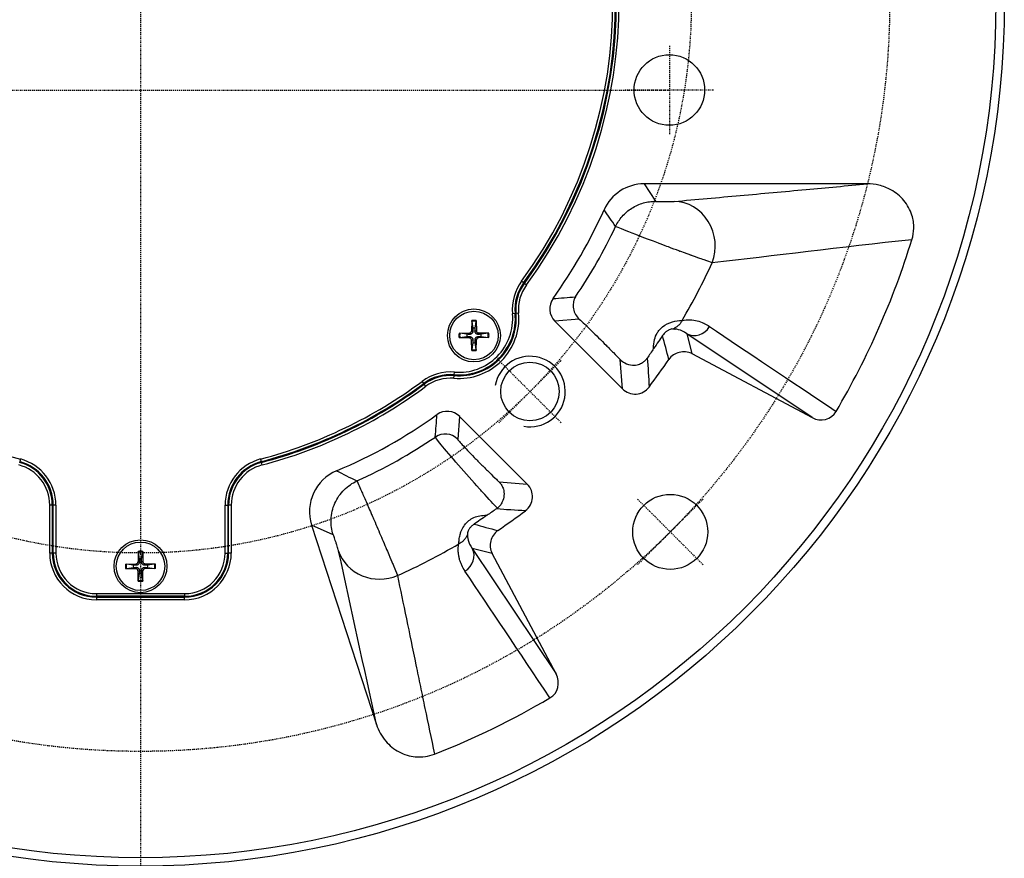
# Model space of a CAD drawing. Header units: millimetres. Extents: x 0 to 4378, y 0 to 2376.
# Tile 18 of 211: x 792 to 904, y 105 to 200. Entities that reach past the tile are written whole.
import ezdxf

# ---------------------------------------------------------------- set-up
doc = ezdxf.new("R2010")
doc.units = ezdxf.units.MM
doc.header["$LTSCALE"] = 0.2
doc.linetypes.add('CENTER2', pattern=[1.125, 0.75, -0.125, 0.125, -0.125])
doc.layers.add('01_Object Line', color=4, linetype='Continuous')
doc.layers.add('02_Center Line', color=1, linetype='CENTER2')

# ---------------------------------------------------------------- blocks, each defined once
blk = doc.blocks.new('A$Caf48331e')
for p, q in [((82.46, -20.64), (57.15, -20.64)), ((57.15, -20.64), (58.42, -22.62)), ((57.25, -26.8), (57.25, -26.8)), ((43.47, -31.87), (43.23, -31.69)), ((43.79, -32.11), (43.55, -31.93)), ((42.5, -35.34), (42.2, -35.37)), ((42.9, -35.3), (42.6, -35.33)), ((37.58, -36.14), (37.55, -37.33)), ((37.58, -36.23), (37.7, -37.02)), ((37.96, -37.02), (38.08, -36.23)), ((38.08, -36.14), (38.11, -37.33)), ((49.77, -35.97), (47.02, -36.21)), ((47.02, -36.21), (54.69, -43.88)), ((36.14, -37.58), (37.33, -37.55)), ((37.02, -37.7), (36.23, -37.58)), ((36.23, -38.08), (37.02, -37.96)), ((37.33, -37.55), (37.33, -37.71)), ((37.33, -38.11), (37.33, -37.95)), ((37.55, -37.33), (37.71, -37.33)), ((38.11, -37.33), (37.95, -37.33)), ((38.33, -37.55), (38.33, -37.71)), ((39.52, -37.58), (38.33, -37.55)), ((38.33, -38.11), (38.33, -37.95)), ((39.43, -37.58), (38.64, -37.7)), ((38.64, -37.96), (39.43, -38.08)), ((61.97, -37.64), (62.54, -39.89)), ((76.19, -47.15), (61.97, -37.64)), ((65.94, -37.75), (65.94, -37.75)), ((36.14, -38.08), (37.33, -38.11)), ((37.55, -38.33), (37.71, -38.33)), ((37.58, -39.52), (37.55, -38.33)), ((37.7, -38.64), (37.58, -39.43)), ((38.11, -38.33), (37.95, -38.33)), ((38.08, -39.43), (37.96, -38.64)), ((38.08, -39.52), (38.11, -38.33)), ((39.52, -38.08), (38.33, -38.11)), ((66.35, -38.02), (66.35, -38.02)), ((62.54, -39.89), (76.19, -47.15)), ((54.69, -43.88), (54.43, -40.56)), ((35.56, -42.68), (35.59, -42.39)), ((35.6, -42.29), (35.62, -41.99)), ((32.13, -43.27), (31.96, -43.03)), ((32.37, -43.59), (32.19, -43.35)), ((36.21, -47.02), (35.99, -49.59)), ((43.88, -54.69), (36.21, -47.02)), ((-13.63, -51.84), (-13.7, -52.13)), ((13.63, -51.84), (13.7, -52.13)), ((13.81, -52.52), (13.73, -52.23)), ((40.7, -54.44), (43.88, -54.69)), ((-10.3, -62.5), (-10.3, -57.06)), ((-10, -57.06), (-10.3, -57.06)), ((-10, -57.06), (-10, -62.5)), ((-9.9, -62.5), (-9.9, -57.06)), ((-9.6, -57.06), (-9.9, -57.06)), ((-9.6, -57.06), (-9.6, -62.5)), ((9.6, -62.5), (9.6, -57.06)), ((9.6, -57.06), (9.9, -57.06)), ((9.9, -57.06), (9.9, -62.5)), ((10, -62.5), (10, -57.06)), ((10.3, -57.06), (10, -57.06)), ((10.3, -57.06), (10.3, -62.5)), ((19.42, -59.33), (26.77, -81.93)), ((21.86, -60.43), (19.42, -59.33)), ((27.41, -60.89), (27.41, -60.89)), ((-10, -62.5), (-10.3, -62.5)), ((-9.6, -62.5), (-9.9, -62.5)), ((-0.25, -62.31), (-0.28, -63.5)), ((-0.25, -62.4), (-0.13, -63.19)), ((0.13, -63.19), (0.25, -62.4)), ((0.25, -62.31), (0.28, -63.5)), ((9.6, -62.5), (9.9, -62.5)), ((10.3, -62.5), (10, -62.5)), ((37.64, -61.97), (47.15, -76.19)), ((39.89, -62.54), (37.64, -61.97)), ((47.15, -76.19), (39.89, -62.54)), ((-0.28, -63.5), (-0.12, -63.5)), ((0.28, -63.5), (0.12, -63.5)), ((-1.69, -63.75), (-0.5, -63.72)), ((-1.69, -64.25), (-0.5, -64.28)), ((-0.81, -63.87), (-1.6, -63.75)), ((-1.6, -64.25), (-0.81, -64.13)), ((-0.5, -63.72), (-0.5, -63.88)), ((-0.5, -64.28), (-0.5, -64.12)), ((-0.28, -64.5), (-0.12, -64.5)), ((-0.25, -65.69), (-0.28, -64.5)), ((0.28, -64.5), (0.12, -64.5)), ((0.25, -65.69), (0.28, -64.5)), ((0.5, -63.72), (0.5, -63.88)), ((1.69, -63.75), (0.5, -63.72)), ((0.5, -64.28), (0.5, -64.12)), ((1.69, -64.25), (0.5, -64.28)), ((1.6, -63.75), (0.81, -63.87)), ((0.81, -64.13), (1.6, -64.25)), ((-0.13, -64.81), (-0.25, -65.6)), ((0.25, -65.6), (0.13, -64.81)), ((37.74, -65.93), (37.74, -65.93)), ((38.01, -66.34), (38.01, -66.34)), ((-5, -67.1), (5, -67.1)), ((-5, -67.1), (-5, -67.4)), ((5, -67.4), (-5, -67.4)), ((-5, -67.5), (5, -67.5)), ((-5, -67.5), (-5, -67.8)), ((5, -67.8), (-5, -67.8)), ((5, -67.1), (5, -67.4)), ((5, -67.8), (5, -67.5))]:
    blk.add_line(p, q)
for centre, radius in [((0, 0), 98), ((0, 0), 97.05), ((60, -10), 4), ((37.83, -37.83), 3), ((37.83, -37.83), 2.75), ((44.19, -44.19), 3.32), ((60.1, -60.1), 4.25), ((0, -64), 3), ((0, -64), 2.75)]:
    blk.add_circle(centre, radius)
for centre, radius, start, end in [((0, 0), 53.6, 323.7531, 36.5967), ((0, 0), 53.9, 323.7531, 36.5967), ((0, 0), 54, 323.7531, 36.5967), ((0, 0), 54.3, 323.7531, 36.5967), ((0, 0), 60.53, 337.3377842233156, 337.3377945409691), ((69.55, -18.63), 9.55, 204.8383, 204.8384), ((69.55, -18.63), 8.85, 208.1671, 208.1675), ((0, 0), 57.64, 324.2994, 335.8395), ((69.55, -18.63), 8.03, 217.6404, 217.6443), ((0, 0), 59.62, 325.8685, 334.6981), ((57.16, -33), 6.03, 84.1166, 84.12), ((61.6, -26.35), 1.97, 243.217, 243.23), ((61.6, -26.35), 1.97, 256.2612, 256.2738), ((0, 0), 71.1, 336.3783914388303, 336.378425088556), ((0, 0), 71, 336.6459, 336.6461), ((0, 0), 71, 335.4546, 335.4547), ((0, 0), 71.1, 335.4623707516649, 335.462418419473), ((47.58, -34.88), 5.4, 143.7531, 185.104), ((47.58, -34.88), 5.1, 143.7531, 185.104), ((47.58, -34.88), 5, 143.7531, 185.104), ((47.58, -34.88), 4.7, 143.7531, 185.104), ((36.13, -35.91), 6.8, 265.2459, 5.1039), ((36.13, -35.91), 6.5, 265.2459, 5.1039), ((36.13, -35.91), 6.4, 265.2459, 5.1039), ((36.13, -35.91), 6.1, 265.2459, 5.1039), ((37.83, -37.83), 1.71, 81.5815, 98.4185), ((37.83, -37.83), 1.62, 81.1921, 98.8079), ((0, 0), 73.5, 330.3048745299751, 330.304887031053), ((37.83, -37.83), 1.71, 171.5815, 188.4185), ((37.83, -37.83), 1.62, 171.1921, 188.8079), ((37.83, -37.83), 0.82, 170.8854, 189.1146), ((37.32, -37.32), 0.225, 271.612, 358.388), ((37.83, -37.83), 0.82, 80.8854, 99.1146), ((38.34, -37.32), 0.225, 181.612, 268.388), ((37.83, -37.83), 0.82, 350.8854, 9.1146), ((37.83, -37.83), 1.62, 351.1921, 8.8079), ((37.83, -37.83), 1.71, 351.5815, 8.4185), ((0, 0), 71, 328.4819, 328.518), ((0, 0), 71.1, 328.5271, 328.5619), ((0, 0), 73.5, 329.0222, 329.0228), ((37.32, -38.34), 0.225, 1.612, 88.388), ((37.83, -37.83), 0.82, 260.8854, 279.1146), ((38.34, -38.34), 0.225, 91.612, 178.388), ((37.83, -37.83), 1.62, 261.1921, 278.8079), ((37.83, -37.83), 1.71, 261.5815, 278.4185), ((35.17, -47.37), 5.4, 85.2458, 126.5967), ((35.17, -47.37), 5.1, 85.2458, 126.5967), ((35.17, -47.37), 5, 85.2458, 126.5967), ((0, 0), 71, 324.1796, 324.1908), ((0, 0), 71.1, 324.0826, 324.0943), ((0, 0), 53.6, 233.7531, 255.2716), ((0, 0), 53.6, 284.7284, 306.5967), ((0, 0), 53.9, 284.7284, 306.5967), ((0, 0), 54, 284.7284, 306.5967), ((35.17, -47.37), 4.7, 85.2458, 126.5967), ((0, 0), 54.3, 284.7284, 306.5967), ((0, 0), 57.64, 292.7025, 305.6968), ((-15, -57.06), 5, 0, 75.2716), ((-15, -57.06), 5.1, 360, 75.2716), ((-15, -57.06), 5.4, 360, 75.2716), ((15, -57.06), 5.4, 104.7284, 180), ((15, -57.06), 5.1, 104.7284, 180), ((15, -57.06), 5, 104.7284, 180), ((-15, -57.06), 4.7, 0, 75.2716), ((15, -57.06), 4.7, 104.7284, 180), ((0, 0), 60.83, 291.3507795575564, 291.3508198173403), ((0, 0), 60.53, 291.6857, 291.6858), ((0, 0), 61.53, 290.7574, 290.7575), ((0, 0), 71, 305.809, 305.8192), ((0, 0), 71.1, 305.9055, 305.9163), ((0, 0), 71, 301.4813, 301.5174), ((0, 0), 71.1, 301.4375, 301.4723), ((-5, -62.5), 5.3, 180, 270), ((-5, -62.5), 5, 180, 270), ((-5, -62.5), 4.9, 180, 270), ((-5, -62.5), 4.6, 180, 270), ((0, -64), 1.71, 81.5815, 98.4185), ((0, -64), 1.62, 81.1921, 98.8079), ((5, -62.5), 5.3, 270, 0), ((5, -62.5), 5, 270, 0), ((5, -62.5), 4.9, 270, 0), ((5, -62.5), 4.6, 270, 0), ((18.63, -69.55), 8.03, 60.6503, 60.6505), ((26.35, -61.6), 1.67, 341.9954, 341.996), ((-0.51, -63.49), 0.225, 271.612, 358.388), ((0, -64), 0.82, 80.8854, 99.1146), ((0.51, -63.49), 0.225, 181.612, 268.388), ((0, 0), 73.5, 300.9764, 300.9769), ((0, -64), 1.71, 171.5815, 188.4185), ((0, -64), 1.62, 171.1921, 188.8079), ((0, -64), 0.82, 170.8854, 189.1146), ((-0.51, -64.51), 0.225, 1.612, 88.388), ((0.51, -64.51), 0.225, 91.612, 178.388), ((0, -64), 0.82, 350.8854, 9.1146), ((0, -64), 1.62, 351.1921, 8.8079), ((0, -64), 1.71, 351.5815, 8.4185), ((0, -64), 1.62, 261.1921, 278.8079), ((0, -64), 1.71, 261.5815, 278.4185), ((0, -64), 0.82, 260.8854, 279.1146), ((0, 0), 71, 292.8136, 292.8137), ((0, 0), 71.1, 293.0874, 293.0875)]:
    blk.add_arc(centre, radius, start, end)
for centre, major_axis, ratio, start_param, end_param in [((57.15, -25.64), (2.7, -4.21), 0.999141, 2.572262, 3.720604), ((60.56, -27.63), (-0.44, 4.98), 0.928726, 4.228108, 6.188957), ((-0.31, 0.14), (-84.13, 37.01), 0.999999, 3.024461, 3.256626), ((-0.23, 0.1), (-28.8, -65.48), 0.999999, 1.454254, 1.557248), ((48.43, -34.8), (-1.99, -0.18), 0.998964, 5.572987, 6.979809), ((62.9, -35.88), (-1.11, -1.66), 0.94444, 0.106225, 1.637743), ((56.1, -42.47), (0.16, -2), 0.998561, 5.421064, 7.128529), ((34.8, -48.43), (-0.18, -1.99), 0.998964, 2.444615, 3.851859), ((77.11, -45.37), (-1.76, 1.18), 0.94444, 1.677227, 3.195715), ((34.57, -51), (1.99, -0.18), 0.998964, 0.874765, 2.253544), ((7.27, -12.99), (45.1, 25.23), 0.865616, 4.613592, 4.811186), ((24.18, -57.79), (4.56, -2.06), 0.998889, 2.390808, 3.878568), ((42.47, -56.1), (2, -0.15), 0.998561, 5.437404, 7.145172), ((39.93, -56.83), (-1.01, -0.71), 0.64536, 1.569511, 1.670831), ((27.23, -60.74), (-4.88, -1.07), 0.942433, 0.104556, 1.765042), ((35.88, -62.9), (1.66, 1.11), 0.94444, 4.645227, 6.176977), ((45.37, -77.11), (-1.18, 1.76), 0.94444, 3.087467, 4.605958), ((-0.07, 0.14), (-40.07, 82.53), 1, 3.062417, 3.221386)]:
    blk.add_ellipse(centre, major_axis=major_axis, ratio=ratio, start_param=start_param, end_param=end_param)
for points, knots in [([(60.56, -22.63), (63.05, -22.41), (65.54, -22.19), (68.03, -21.96), (70.52, -21.74), (73.01, -21.51), (75.51, -21.28), (77.82, -21.07), (80.13, -20.86), (82.46, -20.64)], [0, 0, 0, 0, 0.3333333, 0.3333333, 0.3333333, 0.6666667, 0.6666667, 0.6666667, 0.9751654, 0.9751654, 0.9751654, 0.9751654]), ([(87.52, -26.97), (87.65, -26.54), (87.72, -26.1), (87.74, -25.16), (87.67, -24.67), (87.33, -23.59), (87.02, -23.03), (86.21, -22.04), (85.7, -21.63), (84.71, -21.09), (84.25, -20.91), (83.35, -20.69), (82.9, -20.64), (82.46, -20.64)], [0.0002483, 0.0002483, 0.0002483, 0.0002483, 0.1351173, 0.1351173, 0.2830848, 0.2830848, 0.4736705, 0.4736705, 0.6673573, 0.6673573, 0.8123988, 0.8123988, 0.946239, 0.946239, 0.946239, 0.946239]), ([(53.9, -25.48), (54, -25.28), (54.11, -25.08), (54.23, -24.89), (54.36, -24.69), (54.5, -24.5), (54.66, -24.33), (54.81, -24.15), (54.98, -23.98), (55.16, -23.83), (55.35, -23.67), (55.54, -23.52), (55.74, -23.4), (55.95, -23.27), (56.16, -23.15), (56.38, -23.05), (56.6, -22.96), (56.82, -22.88), (57.05, -22.81), (57.28, -22.75), (57.51, -22.7), (57.74, -22.67), (57.96, -22.64), (58.19, -22.62), (58.42, -22.62)], [0, 0, 0, 0, 0.120637, 0.120637, 0.120637, 0.244941, 0.244941, 0.244941, 0.37191, 0.37191, 0.37191, 0.500284, 0.500284, 0.500284, 0.628658, 0.628658, 0.628658, 0.755628, 0.755628, 0.755628, 0.879935, 0.879935, 0.879935, 1, 1, 1, 1]), ([(58.42, -22.62), (58.42, -22.62), (58.45, -22.63), (58.5, -22.63), (58.55, -22.64), (58.62, -22.64), (58.71, -22.64), (58.8, -22.64), (58.9, -22.65), (59.01, -22.65), (59.07, -22.65), (59.12, -22.65), (59.18, -22.65), (59.24, -22.65), (59.3, -22.65), (59.36, -22.65), (59.42, -22.65), (59.48, -22.65), (59.54, -22.65), (59.6, -22.65), (59.67, -22.65), (59.73, -22.65), (59.79, -22.65), (59.85, -22.65), (59.9, -22.65), (59.96, -22.65), (60.02, -22.65), (60.07, -22.65), (60.12, -22.65), (60.18, -22.65), (60.22, -22.64), (60.27, -22.64), (60.32, -22.64), (60.36, -22.64), (60.44, -22.64), (60.51, -22.63), (60.56, -22.63)], [0, 0, 0, 0, 0.125, 0.125, 0.125, 0.25, 0.25, 0.25, 0.375, 0.375, 0.375, 0.4375, 0.4375, 0.4375, 0.5, 0.5, 0.5, 0.5625, 0.5625, 0.5625, 0.625, 0.625, 0.625, 0.6875, 0.6875, 0.6875, 0.75, 0.75, 0.75, 0.8125, 0.8125, 0.8125, 0.875, 0.875, 0.875, 1, 1, 1, 1]), ([(64.85, -29.59), (64.66, -29.52), (64.36, -29.42), (63.75, -29.2), (63.51, -29.12), (63.12, -28.98), (62.99, -28.93), (62.77, -28.85), (62.66, -28.81), (62.55, -28.77), (62.47, -28.74), (62.4, -28.72), (62.25, -28.66), (61.9, -28.54), (61, -28.21), (60.64, -28.08), (60.01, -27.84), (59.78, -27.75), (59.41, -27.62), (59.29, -27.57), (59.03, -27.47), (58.86, -27.41), (57.19, -26.78), (55.9, -26.27), (54.28, -25.64), (53.93, -25.5), (53.9, -25.48)], [0.0002858, 0.0002858, 0.0002858, 0.0002858, 0.125, 0.125, 0.1875, 0.1875, 0.21875, 0.21875, 0.234375, 0.2421875, 0.2421875, 0.25, 0.25, 0.375, 0.375, 0.4375, 0.4375, 0.46875, 0.46875, 0.484375, 0.484375, 0.5, 0.5, 0.75, 0.75, 0.9999884, 0.9999884, 0.9999884, 0.9999884]), ([(49.35, -33.45), (49.27, -33.59), (49.22, -33.72), (49.18, -33.83), (49.16, -33.89), (49.15, -33.94), (49.14, -33.99), (49.13, -34.04), (49.12, -34.06), (49.11, -34.12), (49.08, -34.36), (49.08, -34.57), (49.13, -34.8), (49.21, -35.26), (49.45, -35.67), (49.77, -35.97)], [0.0003734, 0.0003734, 0.0003734, 0.0003734, 0.125, 0.125, 0.125, 0.1875, 0.1875, 0.1875, 0.25, 0.25, 0.25, 0.5, 0.5, 0.5, 1, 1, 1, 1]), ([(37.58, -36.23), (37.58, -36.22), (37.58, -36.22), (37.58, -36.2), (37.58, -36.19), (37.58, -36.16), (37.58, -36.15), (37.58, -36.14)], [0.03461835, 0.03461835, 0.03461835, 0.03461835, 0.03765262, 0.03765262, 0.04141077, 0.04141077, 0.04522071, 0.04522071, 0.04522071, 0.04522071]), ([(38.08, -36.14), (38.08, -36.15), (38.08, -36.16), (38.08, -36.19), (38.08, -36.2), (38.08, -36.22), (38.08, -36.22), (38.08, -36.23)], [0.01516537, 0.01516537, 0.01516537, 0.01516537, 0.01897531, 0.01897531, 0.02273345, 0.02273345, 0.02576772, 0.02576772, 0.02576772, 0.02576772]), ([(49.77, -35.97), (49.96, -36.14), (50.18, -36.35), (50.65, -36.8), (50.91, -37.05), (51.41, -37.53), (51.69, -37.81), (52.26, -38.37), (52.55, -38.66), (53.08, -39.2), (53.37, -39.49), (53.93, -40.05), (54.19, -40.32), (54.43, -40.56)], [2.2375082, 2.2375082, 2.2375082, 2.2375082, 2.3426628, 2.3426628, 2.4545469, 2.4545469, 2.5672986, 2.5672986, 2.6800502, 2.6800502, 2.7927577, 2.7927577, 2.901042, 2.901042, 2.901042, 2.901042]), ([(58.22, -39.32), (58.2, -38.97), (58.23, -38.62), (58.32, -38.28), (58.39, -38.02), (58.49, -37.78), (58.62, -37.55), (58.7, -37.42), (58.79, -37.3), (58.89, -37.19), (58.99, -37.07), (59.1, -36.97), (59.22, -36.87), (59.91, -36.3), (60.82, -36.13), (61.36, -36.12), (61.39, -36.12), (61.42, -36.12), (61.45, -36.12)], [0.0002444, 0.0002444, 0.0002444, 0.0002444, 0.1912767, 0.1912767, 0.1912767, 0.3368107, 0.3368107, 0.3368107, 0.4184053, 0.4184053, 0.4184053, 0.5, 0.5, 0.5, 0.9718063, 0.9718063, 0.9718063, 1, 1, 1, 1]), ([(61.45, -36.12), (61.4, -36.23), (61.28, -36.45), (61.02, -36.73), (60.71, -36.95), (60.49, -37.05), (60.38, -37.1)], [0, 0, 0, 0, 0.241528, 0.494352, 0.747176, 1, 1, 1, 1]), ([(61.45, -36.12), (61.76, -36.06), (62.06, -36.04), (62.36, -36.05), (62.63, -36.06), (62.89, -36.1), (63.16, -36.17), (63.4, -36.23), (63.65, -36.32), (63.89, -36.43), (63.91, -36.44), (63.93, -36.45), (63.96, -36.46), (64.16, -36.56), (64.35, -36.68), (64.55, -36.81)], [0, 0, 0, 0, 0.2823345, 0.2823345, 0.2823345, 0.5398386, 0.5398386, 0.5398386, 0.7778637, 0.7778637, 0.7778637, 0.8020506, 0.8020506, 0.8020506, 1, 1, 1, 1]), ([(36.14, -37.58), (36.15, -37.58), (36.16, -37.58), (36.19, -37.58), (36.2, -37.58), (36.22, -37.58), (36.22, -37.58), (36.23, -37.58)], [0.01516537, 0.01516537, 0.01516537, 0.01516537, 0.01897531, 0.01897531, 0.02273345, 0.02273345, 0.02576772, 0.02576772, 0.02576772, 0.02576772]), ([(37.71, -37.33), (37.71, -37.37), (37.7, -37.41), (37.68, -37.47), (37.67, -37.5), (37.64, -37.55), (37.62, -37.58), (37.58, -37.62), (37.55, -37.64), (37.5, -37.67), (37.47, -37.68), (37.41, -37.7), (37.37, -37.71), (37.33, -37.71)], [0.17143637, 0.17143637, 0.17143637, 0.17143637, 0.18383716, 0.18383716, 0.19255902, 0.19255902, 0.20128088, 0.20128088, 0.21000275, 0.21000275, 0.21872461, 0.21872461, 0.2311254, 0.2311254, 0.2311254, 0.2311254]), ([(37.33, -37.95), (37.37, -37.95), (37.41, -37.96), (37.47, -37.98), (37.5, -37.99), (37.55, -38.02), (37.58, -38.04), (37.62, -38.08), (37.64, -38.11), (37.67, -38.16), (37.68, -38.19), (37.7, -38.25), (37.71, -38.29), (37.71, -38.33)], [0.17143637, 0.17143637, 0.17143637, 0.17143637, 0.18383716, 0.18383716, 0.19255902, 0.19255902, 0.20128088, 0.20128088, 0.21000275, 0.21000275, 0.21872461, 0.21872461, 0.2311254, 0.2311254, 0.2311254, 0.2311254]), ([(38.33, -37.71), (38.29, -37.71), (38.25, -37.7), (38.19, -37.68), (38.16, -37.67), (38.11, -37.64), (38.08, -37.62), (38.04, -37.58), (38.02, -37.55), (37.99, -37.5), (37.98, -37.47), (37.96, -37.41), (37.95, -37.37), (37.95, -37.33)], [0.17143637, 0.17143637, 0.17143637, 0.17143637, 0.18383716, 0.18383716, 0.19255902, 0.19255902, 0.20128088, 0.20128088, 0.21000275, 0.21000275, 0.21872461, 0.21872461, 0.2311254, 0.2311254, 0.2311254, 0.2311254]), ([(37.95, -38.33), (37.95, -38.29), (37.96, -38.25), (37.98, -38.19), (37.99, -38.16), (38.02, -38.11), (38.04, -38.08), (38.08, -38.04), (38.11, -38.02), (38.16, -37.99), (38.19, -37.98), (38.25, -37.96), (38.29, -37.95), (38.33, -37.95)], [0.17143637, 0.17143637, 0.17143637, 0.17143637, 0.18383716, 0.18383716, 0.19255902, 0.19255902, 0.20128088, 0.20128088, 0.21000275, 0.21000275, 0.21872461, 0.21872461, 0.2311254, 0.2311254, 0.2311254, 0.2311254]), ([(39.43, -37.58), (39.44, -37.58), (39.44, -37.58), (39.46, -37.58), (39.47, -37.58), (39.5, -37.58), (39.51, -37.58), (39.52, -37.58)], [0.03461835, 0.03461835, 0.03461835, 0.03461835, 0.03765262, 0.03765262, 0.04141077, 0.04141077, 0.04522071, 0.04522071, 0.04522071, 0.04522071]), ([(60.38, -37.1), (60.33, -37.09), (60.27, -37.1), (60.2, -37.11), (60.13, -37.13), (60.06, -37.16), (59.97, -37.19), (59.93, -37.21), (59.89, -37.23), (59.85, -37.25), (59.81, -37.28), (59.76, -37.3), (59.72, -37.33), (59.64, -37.39), (59.55, -37.46), (59.47, -37.54), (59.42, -37.59), (59.37, -37.65), (59.32, -37.71), (59.3, -37.74), (59.28, -37.77), (59.26, -37.8), (59.24, -37.82), (59.23, -37.83), (59.22, -37.85)], [0, 0, 0, 0, 0.19239, 0.19239, 0.19239, 0.396936, 0.396936, 0.396936, 0.500213, 0.500213, 0.500213, 0.601958, 0.601958, 0.601958, 0.795538, 0.795538, 0.795538, 0.916241, 0.916241, 0.916241, 0.970852, 0.970852, 0.970852, 1, 1, 1, 1]), ([(36.23, -38.08), (36.22, -38.08), (36.22, -38.08), (36.2, -38.08), (36.19, -38.08), (36.16, -38.08), (36.15, -38.08), (36.14, -38.08)], [0.03461835, 0.03461835, 0.03461835, 0.03461835, 0.03765262, 0.03765262, 0.04141077, 0.04141077, 0.04522071, 0.04522071, 0.04522071, 0.04522071]), ([(39.52, -38.08), (39.51, -38.08), (39.5, -38.08), (39.47, -38.08), (39.46, -38.08), (39.44, -38.08), (39.44, -38.08), (39.43, -38.08)], [0.01516537, 0.01516537, 0.01516537, 0.01516537, 0.01897531, 0.01897531, 0.02273345, 0.02273345, 0.02576772, 0.02576772, 0.02576772, 0.02576772]), ([(37.58, -39.52), (37.58, -39.51), (37.58, -39.5), (37.58, -39.47), (37.58, -39.46), (37.58, -39.44), (37.58, -39.44), (37.58, -39.43)], [0.01516537, 0.01516537, 0.01516537, 0.01516537, 0.01897531, 0.01897531, 0.02273345, 0.02273345, 0.02576772, 0.02576772, 0.02576772, 0.02576772]), ([(38.08, -39.43), (38.08, -39.44), (38.08, -39.44), (38.08, -39.46), (38.08, -39.47), (38.08, -39.5), (38.08, -39.51), (38.08, -39.52)], [0.03461835, 0.03461835, 0.03461835, 0.03461835, 0.03765262, 0.03765262, 0.04141077, 0.04141077, 0.04522071, 0.04522071, 0.04522071, 0.04522071]), ([(58.22, -39.32), (58.1, -39.5), (57.98, -39.68), (57.73, -40.04), (57.61, -40.21), (57.49, -40.39)], [0.0000966, 0.0000966, 0.0000966, 0.0000966, 0.0651628, 0.0651628, 0.1302101, 0.1302101, 0.1302101, 0.1302101]), ([(62.54, -39.89), (62.32, -39.78), (62.09, -39.72), (61.61, -39.67), (61.36, -39.69), (60.89, -39.81), (60.66, -39.91), (60.26, -40.17), (60.08, -40.34), (59.94, -40.54)], [0.0000013, 0.0000013, 0.0000013, 0.0000013, 0.0723865, 0.0723865, 0.1451199, 0.1451199, 0.2178549, 0.2178549, 0.2902458, 0.2902458, 0.2902458, 0.2902458]), ([(54.43, -40.56), (54.58, -40.72), (54.76, -40.85), (55.22, -41.1), (55.52, -41.18), (56.04, -41.21), (56.28, -41.18), (56.66, -41.06), (56.81, -40.99), (57.05, -40.84), (57.15, -40.77), (57.24, -40.68), (57.28, -40.64), (57.32, -40.6), (57.38, -40.52), (57.41, -40.49), (57.44, -40.45), (57.46, -40.43), (57.47, -40.41), (57.48, -40.4), (57.49, -40.39)], [-0.3512087, -0.3512087, -0.3512087, -0.3512087, -0.2802907, -0.2802907, -0.1759559, -0.1759559, -0.0933572, -0.0933572, -0.0381802, -0.0381802, 0, 0, 0, 0.0181659, 0.0181659, 0.0298313, 0.0298313, 0.0354759, 0.0354759, 0.0386668, 0.0386668, 0.0386668, 0.0386668]), ([(40.49, -57.41), (40.11, -57.01), (39.55, -56.41), (38.79, -55.58), (38.68, -55.46), (38.55, -55.31), (38.46, -55.21), (37.7, -54.37), (36.88, -53.43), (36.08, -52.53), (35.29, -51.64), (34.58, -50.78), (34.12, -50.22), (33.66, -49.65), (33.46, -49.39), (33.45, -49.35)], [0.0000336, 0.0000336, 0.0000336, 0.0000336, 0.21875, 0.21875, 0.21875, 0.25, 0.25, 0.25, 0.5, 0.5, 0.5, 0.7477069, 0.7477069, 0.7477069, 0.9990963, 0.9990963, 0.9990963, 0.9990963]), ([(35.99, -49.59), (35.98, -49.61), (36.03, -49.67), (36.12, -49.78), (36.21, -49.89), (36.34, -50.04), (36.5, -50.22), (36.67, -50.4), (36.88, -50.62), (37.11, -50.87), (37.34, -51.11), (37.6, -51.38), (37.87, -51.66), (38.14, -51.93), (38.43, -52.23), (38.72, -52.52), (38.87, -52.66), (39.01, -52.81), (39.16, -52.95), (39.3, -53.09), (39.44, -53.23), (39.58, -53.37), (39.86, -53.64), (40.13, -53.9), (40.38, -54.14), (40.49, -54.25), (40.6, -54.35), (40.7, -54.44)], [0, 0, 0, 0, 0.134299, 0.134299, 0.134299, 0.268599, 0.268599, 0.268599, 0.402898, 0.402898, 0.402898, 0.537196, 0.537196, 0.537196, 0.671495, 0.671495, 0.671495, 0.738644, 0.738644, 0.738644, 0.805793, 0.805793, 0.805793, 0.940092, 0.940092, 0.940092, 1, 1, 1, 1]), ([(21.86, -60.43), (21.77, -60.15), (21.71, -59.87), (21.67, -59.59), (21.63, -59.29), (21.61, -58.99), (21.62, -58.69), (21.63, -58.38), (21.68, -58.07), (21.75, -57.76), (21.82, -57.46), (21.92, -57.15), (22.05, -56.86), (22.17, -56.57), (22.33, -56.29), (22.51, -56.03), (22.69, -55.78), (22.89, -55.54), (23.11, -55.32), (23.33, -55.11), (23.56, -54.92), (23.81, -54.75), (24.05, -54.59), (24.3, -54.45), (24.56, -54.33)], [0, 0, 0, 0, 0.1175271, 0.1175271, 0.1175271, 0.2411463, 0.2411463, 0.2411463, 0.3693525, 0.3693525, 0.3693525, 0.5, 0.5, 0.5, 0.6304343, 0.6304343, 0.6304343, 0.7586412, 0.7586412, 0.7586412, 0.8822597, 0.8822597, 0.8822597, 0.9999197, 0.9999197, 0.9999197, 0.9999197]), ([(24.56, -54.33), (24.57, -54.35), (24.62, -54.46), (24.74, -54.72), (24.82, -54.91), (24.93, -55.16), (25.08, -55.5), (25.11, -55.57), (25.14, -55.65), (25.18, -55.72), (25.34, -56.09), (25.53, -56.54), (25.75, -57.04), (25.78, -57.1), (25.8, -57.16), (25.83, -57.22), (25.94, -57.47), (26.05, -57.73), (26.17, -58), (26.24, -58.16), (26.31, -58.33), (26.39, -58.5), (26.42, -58.59), (26.46, -58.67), (26.5, -58.76), (26.53, -58.84), (26.55, -58.88), (26.61, -59.01), (26.89, -59.68), (27.17, -60.33), (27.42, -60.91), (27.57, -61.26), (27.71, -61.58), (27.84, -61.88), (27.96, -62.17), (28.08, -62.44), (28.18, -62.68), (28.35, -63.09), (28.49, -63.43), (28.61, -63.7), (28.67, -63.86), (28.73, -63.99), (28.78, -64.11), (29.01, -64.67), (29.1, -64.9), (29.16, -65.05)], [0.0000008, 0.0000008, 0.0000008, 0.0000008, 0.1460642, 0.1460642, 0.1460642, 0.25, 0.25, 0.25, 0.2716176, 0.2716176, 0.2716176, 0.375, 0.375, 0.375, 0.3869273, 0.3869273, 0.3869273, 0.4375, 0.4375, 0.4375, 0.46875, 0.46875, 0.46875, 0.484375, 0.484375, 0.484375, 0.5, 0.5, 0.5, 0.5782908, 0.5782908, 0.5782908, 0.625, 0.625, 0.625, 0.6710357, 0.6710357, 0.6710357, 0.75, 0.75, 0.75, 0.7944829, 0.7944829, 0.7944829, 0.9996823, 0.9996823, 0.9996823, 0.9996823]), ([(40.7, -54.44), (40.71, -54.46), (40.73, -54.47), (40.83, -54.59), (40.92, -54.7), (41.06, -54.96), (41.12, -55.1), (41.24, -55.48), (41.26, -55.73), (41.22, -56.24), (41.16, -56.48), (40.98, -56.85), (40.9, -56.99), (40.71, -57.22), (40.6, -57.32), (40.49, -57.41)], [-0.3458498, -0.3458498, -0.3458498, -0.3458498, -0.3387239, -0.3387239, -0.2929076, -0.2929076, -0.2444362, -0.2444362, -0.166363, -0.166363, -0.0899534, -0.0899534, -0.0433027, -0.0433027, -0.0000355, -0.0000355, -0.0000355, -0.0000355]), ([(40.39, -57.49), (40.21, -57.61), (40.04, -57.73), (39.68, -57.98), (39.5, -58.1), (39.32, -58.22)], [0.0000366, 0.0000366, 0.0000366, 0.0000366, 0.0649023, 0.0649023, 0.129794, 0.129794, 0.129794, 0.129794]), ([(36.12, -61.46), (36.12, -61.33), (36.13, -61.17), (36.15, -61), (36.17, -60.82), (36.21, -60.62), (36.26, -60.42), (36.27, -60.39), (36.28, -60.36), (36.29, -60.33), (36.31, -60.25), (36.34, -60.18), (36.36, -60.1), (36.4, -60), (36.45, -59.89), (36.5, -59.79), (36.6, -59.58), (36.73, -59.39), (36.88, -59.2), (36.89, -59.19), (36.91, -59.17), (36.92, -59.15), (37.06, -59), (37.22, -58.85), (37.39, -58.73), (37.57, -58.6), (37.78, -58.49), (37.99, -58.41), (38.21, -58.33), (38.44, -58.27), (38.67, -58.25), (38.79, -58.23), (38.92, -58.22), (39.05, -58.22), (39.14, -58.22), (39.23, -58.22), (39.32, -58.22)], [0, 0, 0, 0, 0.1155595, 0.1155595, 0.1155595, 0.2333649, 0.2333649, 0.2333649, 0.25, 0.25, 0.25, 0.2939873, 0.2939873, 0.2939873, 0.3575028, 0.3575028, 0.3575028, 0.4875911, 0.4875911, 0.4875911, 0.5, 0.5, 0.5, 0.6153461, 0.6153461, 0.6153461, 0.7436943, 0.7436943, 0.7436943, 0.8736889, 0.8736889, 0.8736889, 0.9462468, 0.9462468, 0.9462468, 0.9997332, 0.9997332, 0.9997332, 0.9997332]), ([(37.85, -59.22), (37.83, -59.23), (37.82, -59.24), (37.8, -59.26), (37.7, -59.32), (37.61, -59.4), (37.54, -59.47), (37.46, -59.55), (37.39, -59.64), (37.33, -59.72), (37.3, -59.76), (37.28, -59.81), (37.25, -59.85), (37.23, -59.89), (37.21, -59.93), (37.19, -59.97), (37.15, -60.05), (37.13, -60.13), (37.11, -60.2), (37.1, -60.27), (37.09, -60.32), (37.1, -60.38)], [0, 0, 0, 0, 0.029181, 0.029181, 0.029181, 0.205497, 0.205497, 0.205497, 0.402388, 0.402388, 0.402388, 0.505207, 0.505207, 0.505207, 0.605415, 0.605415, 0.605415, 0.809188, 0.809188, 0.809188, 1, 1, 1, 1]), ([(40.54, -59.94), (40.34, -60.08), (40.17, -60.26), (39.91, -60.66), (39.81, -60.89), (39.69, -61.36), (39.67, -61.61), (39.71, -62.09), (39.78, -62.32), (39.89, -62.54)], [0.0000012, 0.0000012, 0.0000012, 0.0000012, 0.0727496, 0.0727496, 0.1459179, 0.1459179, 0.2188076, 0.2188076, 0.2913488, 0.2913488, 0.2913488, 0.2913488]), ([(22.48, -62.28), (22.47, -62.24), (22.45, -62.19), (22.43, -62.12), (22.41, -62.05), (22.39, -61.96), (22.36, -61.87), (22.33, -61.77), (22.3, -61.67), (22.26, -61.56), (22.23, -61.45), (22.19, -61.34), (22.16, -61.23), (22.12, -61.12), (22.09, -61.01), (22.05, -60.92), (22.02, -60.82), (21.99, -60.73), (21.96, -60.66), (21.93, -60.59), (21.91, -60.53), (21.89, -60.49), (21.88, -60.45), (21.87, -60.43), (21.86, -60.43)], [0, 0, 0, 0, 0.125, 0.125, 0.125, 0.25, 0.25, 0.25, 0.375, 0.375, 0.375, 0.5, 0.5, 0.5, 0.625, 0.625, 0.625, 0.75, 0.75, 0.75, 0.875, 0.875, 0.875, 1, 1, 1, 1]), ([(37.1, -60.38), (37.05, -60.49), (37, -60.6), (36.94, -60.71), (36.88, -60.81), (36.81, -60.91), (36.72, -61.01), (36.64, -61.1), (36.55, -61.19), (36.44, -61.26), (36.34, -61.34), (36.23, -61.4), (36.12, -61.46)], [0, 0, 0, 0, 0.2500379, 0.2500379, 0.2500379, 0.5000759, 0.5000759, 0.5000759, 0.7501139, 0.7501139, 0.7501139, 0.9999407, 0.9999407, 0.9999407, 0.9999407]), ([(-0.25, -62.4), (-0.25, -62.39), (-0.25, -62.39), (-0.25, -62.37), (-0.25, -62.36), (-0.25, -62.33), (-0.25, -62.32), (-0.25, -62.31)], [0.03461835, 0.03461835, 0.03461835, 0.03461835, 0.03765262, 0.03765262, 0.04141077, 0.04141077, 0.04522071, 0.04522071, 0.04522071, 0.04522071]), ([(0.25, -62.31), (0.25, -62.32), (0.25, -62.33), (0.25, -62.36), (0.25, -62.37), (0.25, -62.39), (0.25, -62.39), (0.25, -62.4)], [0.01516537, 0.01516537, 0.01516537, 0.01516537, 0.01897531, 0.01897531, 0.02273345, 0.02273345, 0.02576772, 0.02576772, 0.02576772, 0.02576772]), ([(36.81, -64.55), (36.67, -64.33), (36.55, -64.11), (36.39, -63.76), (36.34, -63.64), (36.25, -63.4), (36.22, -63.29), (36.15, -63.02), (36.12, -62.88), (36.08, -62.62), (36.06, -62.5), (36.04, -62.06), (36.06, -61.76), (36.12, -61.46)], [0, 0, 0, 0, 0.25, 0.25, 0.375, 0.375, 0.5, 0.5, 0.625, 0.625, 0.75, 0.75, 0.999962, 0.999962, 0.999962, 0.999962]), ([(-0.12, -63.5), (-0.12, -63.54), (-0.13, -63.58), (-0.15, -63.64), (-0.16, -63.67), (-0.19, -63.72), (-0.21, -63.75), (-0.25, -63.79), (-0.28, -63.81), (-0.33, -63.84), (-0.36, -63.85), (-0.42, -63.87), (-0.46, -63.88), (-0.5, -63.88)], [0.17143637, 0.17143637, 0.17143637, 0.17143637, 0.18383716, 0.18383716, 0.19255902, 0.19255902, 0.20128088, 0.20128088, 0.21000275, 0.21000275, 0.21872461, 0.21872461, 0.2311254, 0.2311254, 0.2311254, 0.2311254]), ([(0.5, -63.88), (0.46, -63.88), (0.42, -63.87), (0.36, -63.85), (0.33, -63.84), (0.28, -63.81), (0.25, -63.79), (0.21, -63.75), (0.19, -63.72), (0.16, -63.67), (0.15, -63.64), (0.13, -63.58), (0.12, -63.54), (0.12, -63.5)], [0.17143637, 0.17143637, 0.17143637, 0.17143637, 0.18383716, 0.18383716, 0.19255902, 0.19255902, 0.20128088, 0.20128088, 0.21000275, 0.21000275, 0.21872461, 0.21872461, 0.2311254, 0.2311254, 0.2311254, 0.2311254]), ([(-1.69, -63.75), (-1.68, -63.75), (-1.67, -63.75), (-1.64, -63.75), (-1.63, -63.75), (-1.61, -63.75), (-1.61, -63.75), (-1.6, -63.75)], [0.01516537, 0.01516537, 0.01516537, 0.01516537, 0.01897531, 0.01897531, 0.02273345, 0.02273345, 0.02576772, 0.02576772, 0.02576772, 0.02576772]), ([(-1.6, -64.25), (-1.61, -64.25), (-1.61, -64.25), (-1.63, -64.25), (-1.64, -64.25), (-1.67, -64.25), (-1.68, -64.25), (-1.69, -64.25)], [0.03461835, 0.03461835, 0.03461835, 0.03461835, 0.03765262, 0.03765262, 0.04141077, 0.04141077, 0.04522071, 0.04522071, 0.04522071, 0.04522071]), ([(-0.5, -64.12), (-0.46, -64.12), (-0.42, -64.13), (-0.36, -64.15), (-0.33, -64.16), (-0.28, -64.19), (-0.25, -64.21), (-0.21, -64.25), (-0.19, -64.28), (-0.16, -64.33), (-0.15, -64.36), (-0.13, -64.42), (-0.12, -64.46), (-0.12, -64.5)], [0.17143637, 0.17143637, 0.17143637, 0.17143637, 0.18383716, 0.18383716, 0.19255902, 0.19255902, 0.20128088, 0.20128088, 0.21000275, 0.21000275, 0.21872461, 0.21872461, 0.2311254, 0.2311254, 0.2311254, 0.2311254]), ([(0.12, -64.5), (0.12, -64.46), (0.13, -64.42), (0.15, -64.36), (0.16, -64.33), (0.19, -64.28), (0.21, -64.25), (0.25, -64.21), (0.28, -64.19), (0.33, -64.16), (0.36, -64.15), (0.42, -64.13), (0.46, -64.12), (0.5, -64.12)], [0.17143637, 0.17143637, 0.17143637, 0.17143637, 0.18383716, 0.18383716, 0.19255902, 0.19255902, 0.20128088, 0.20128088, 0.21000275, 0.21000275, 0.21872461, 0.21872461, 0.2311254, 0.2311254, 0.2311254, 0.2311254]), ([(1.6, -63.75), (1.61, -63.75), (1.61, -63.75), (1.63, -63.75), (1.64, -63.75), (1.67, -63.75), (1.68, -63.75), (1.69, -63.75)], [0.03461835, 0.03461835, 0.03461835, 0.03461835, 0.03765262, 0.03765262, 0.04141077, 0.04141077, 0.04522071, 0.04522071, 0.04522071, 0.04522071]), ([(1.69, -64.25), (1.68, -64.25), (1.67, -64.25), (1.64, -64.25), (1.63, -64.25), (1.61, -64.25), (1.61, -64.25), (1.6, -64.25)], [0.01516537, 0.01516537, 0.01516537, 0.01516537, 0.01897531, 0.01897531, 0.02273345, 0.02273345, 0.02576772, 0.02576772, 0.02576772, 0.02576772]), ([(-0.25, -65.69), (-0.25, -65.68), (-0.25, -65.67), (-0.25, -65.64), (-0.25, -65.63), (-0.25, -65.61), (-0.25, -65.61), (-0.25, -65.6)], [0.01516537, 0.01516537, 0.01516537, 0.01516537, 0.01897531, 0.01897531, 0.02273345, 0.02273345, 0.02576772, 0.02576772, 0.02576772, 0.02576772]), ([(0.25, -65.6), (0.25, -65.61), (0.25, -65.61), (0.25, -65.63), (0.25, -65.64), (0.25, -65.67), (0.25, -65.68), (0.25, -65.69)], [0.03461835, 0.03461835, 0.03461835, 0.03461835, 0.03765262, 0.03765262, 0.04141077, 0.04141077, 0.04522071, 0.04522071, 0.04522071, 0.04522071]), ([(29.16, -65.05), (29.8, -68.2), (30.5, -71.58), (31.25, -75.19), (31.34, -75.65), (31.42, -76.02), (31.5, -76.42), (31.58, -76.82), (31.67, -77.22), (31.75, -77.63), (31.92, -78.44), (32.09, -79.27), (32.27, -80.11), (32.62, -81.78), (32.98, -83.51), (33.35, -85.29)], [0, 0, 0, 0, 0.5, 0.5, 0.5, 0.5625, 0.5625, 0.5625, 0.625, 0.625, 0.625, 0.75, 0.75, 0.75, 1, 1, 1, 1]), ([(26.77, -81.93), (26.99, -82.63), (27.35, -83.27), (28.25, -84.32), (28.76, -84.74), (29.92, -85.35), (30.54, -85.54), (31.56, -85.63), (31.94, -85.62), (32.67, -85.51), (33.02, -85.42), (33.35, -85.29)], [0.000001, 0.000001, 0.000001, 0.000001, 0.2177578, 0.2177578, 0.4150378, 0.4150378, 0.6092291, 0.6092291, 0.7240177, 0.7240177, 0.8311508, 0.8311508, 0.8311508, 0.8311508])]:
    blk.add_open_spline(points, degree=3, knots=knots)
for points in [[(53.9, -25.48), (53.46, -24.84), (53.03, -24.21), (52.59, -23.59)], [(87.52, -26.97), (79.36, -27.86), (71.81, -28.8), (64.85, -29.59)], [(46.81, -33.64), (47.65, -33.59), (48.5, -33.53), (49.35, -33.45)], [(64.55, -36.81), (68.83, -39.69), (73.63, -42.9), (78.93, -46.45)], [(59.22, -37.85), (58.93, -38.27), (58.6, -38.76), (58.22, -39.32)], [(59.94, -40.54), (59.71, -39.64), (59.47, -38.74), (59.22, -37.85)], [(61.97, -37.64), (61.3, -37.12), (60.71, -37.1), (60.38, -37.1)], [(57.49, -40.39), (57.58, -41.48), (57.65, -42.57), (57.7, -43.68)], [(57.7, -43.68), (58.47, -42.65), (59.22, -41.6), (59.94, -40.54)], [(33.45, -49.35), (33.52, -48.5), (33.58, -47.65), (33.64, -46.81)], [(22.25, -53.17), (22.97, -53.54), (23.73, -53.92), (24.56, -54.33)], [(43.68, -57.7), (42.57, -57.65), (41.47, -57.58), (40.39, -57.49)], [(40.54, -59.94), (41.61, -59.22), (42.65, -58.47), (43.68, -57.7)], [(39.32, -58.22), (38.76, -58.6), (38.27, -58.93), (37.85, -59.22)], [(37.85, -59.22), (38.74, -59.47), (39.64, -59.71), (40.54, -59.94)], [(37.1, -60.38), (37.1, -60.71), (37.12, -61.3), (37.64, -61.97)], [(26.77, -81.93), (25.35, -75.41), (23.92, -68.86), (22.48, -62.28)], [(29.16, -65.05), (31.54, -63.98), (33.87, -62.78), (36.12, -61.46)], [(46.45, -78.93), (42.88, -73.6), (39.67, -68.8), (36.81, -64.55)]]:
    blk.add_open_spline(points, degree=3)
for points, weights in [([(37.33, -37.71), (37.21, -37.7), (37.02, -37.7)], [1.49274833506, 1.25721835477, 1]), ([(37.02, -37.96), (37.21, -37.96), (37.33, -37.95)], [1, 1.25721835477, 1.49274833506]), ([(37.7, -37.02), (37.7, -37.21), (37.71, -37.33)], [1, 1.25721835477, 1.49274833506]), ([(37.95, -37.33), (37.96, -37.21), (37.96, -37.02)], [1.49274833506, 1.25721835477, 1]), ([(38.64, -37.7), (38.45, -37.7), (38.33, -37.71)], [1, 1.25721835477, 1.49274833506]), ([(38.33, -37.95), (38.45, -37.96), (38.64, -37.96)], [1.49274833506, 1.25721835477, 1]), ([(37.71, -38.33), (37.7, -38.45), (37.7, -38.64)], [1.49274833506, 1.25721835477, 1]), ([(37.96, -38.64), (37.96, -38.45), (37.95, -38.33)], [1, 1.25721835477, 1.49274833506]), ([(-0.13, -63.19), (-0.13, -63.38), (-0.12, -63.5)], [1, 1.25721835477, 1.49274833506]), ([(0.12, -63.5), (0.13, -63.38), (0.13, -63.19)], [1.49274833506, 1.25721835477, 1]), ([(-0.5, -63.88), (-0.62, -63.87), (-0.81, -63.87)], [1.49274833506, 1.25721835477, 1]), ([(-0.81, -64.13), (-0.62, -64.13), (-0.5, -64.12)], [1, 1.25721835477, 1.49274833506]), ([(-0.12, -64.5), (-0.13, -64.62), (-0.13, -64.81)], [1.49274833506, 1.25721835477, 1]), ([(0.13, -64.81), (0.13, -64.62), (0.12, -64.5)], [1, 1.25721835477, 1.49274833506]), ([(0.81, -63.87), (0.62, -63.87), (0.5, -63.88)], [1, 1.25721835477, 1.49274833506]), ([(0.5, -64.12), (0.62, -64.13), (0.81, -64.13)], [1.49274833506, 1.25721835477, 1])]:
    blk.add_rational_spline(points, weights, degree=2)
at = {"layer": '01_Object Line'}
blk.add_arc((44.19, -44.19), 4, 260, 170, dxfattribs=at)
at = {"layer": '02_Center Line'}
for p, q in [((0, 99), (0, -99)), ((60, -5), (60, -15)), ((-60, -10), (60, -10)), ((65, -10), (55, -10)), ((47.73, -47.73), (40.66, -40.66)), ((47.73, -40.66), (40.66, -47.73)), ((63.82, -63.82), (56.39, -56.39)), ((63.82, -56.39), (56.39, -63.82))]:
    blk.add_line(p, q, dxfattribs=at)
for radius in [85, 62.5]:
    blk.add_circle((0, 0), radius, dxfattribs=at)

msp = doc.modelspace()

# ---------------------------------------------------------------- block references
msp.add_blockref('A$Caf48331e', (805.582, 201.96))

doc.saveas('drawing.dxf')
